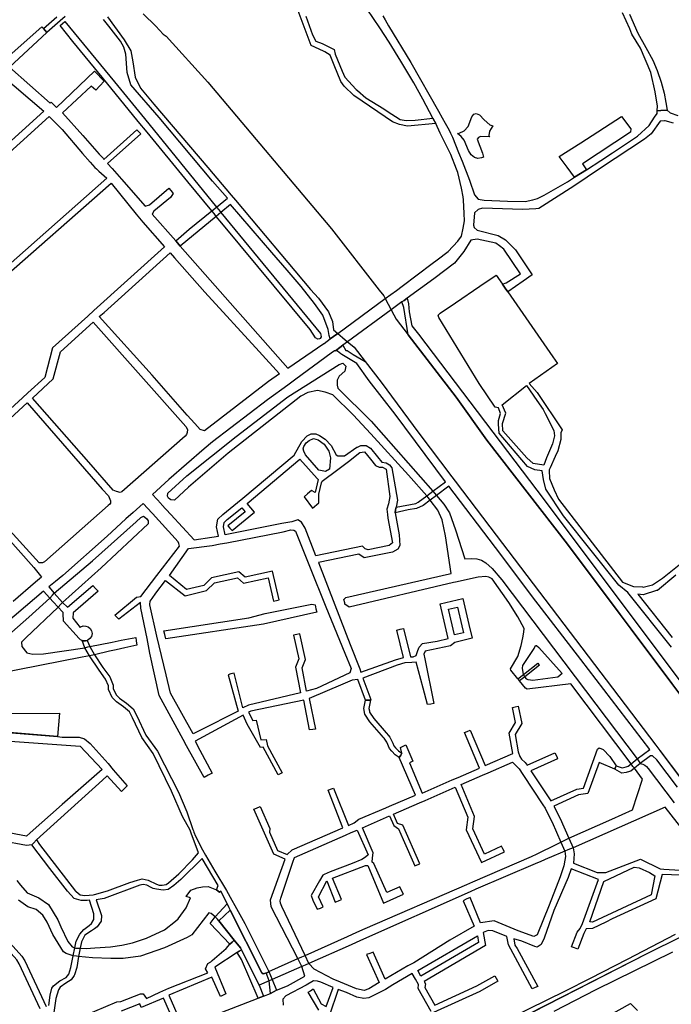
# Model space of a CAD drawing. Header units: metres. Extents: x 89872 to 99175, y 455036 to 468911.
# Tile 184 of 196: x 96874 to 97453, y 463790 to 464665. Entities that reach past the tile are written whole.
import ezdxf

# ---------------------------------------------------------------- set-up
doc = ezdxf.new("R2010")
doc.units = ezdxf.units.M
doc.layers.add('Waterdeel', color=7, linetype='Continuous', true_color=0x00aaff)
doc.layers.add('Wegdeel', color=7, linetype='Continuous', true_color=0x9a9a9a)
doc.layers.add('Wegdeel doorgaand', color=1, linetype='Continuous')

msp = doc.modelspace()

# ---------------------------------------------------------------- linework, layer by layer
at = {"layer": 'Waterdeel', "lineweight": -3}
for p, q in [((96909.61, 464660.25), (96911.81, 464662.05)), ((96920.9, 464646.01), (96909.61, 464660.25)), ((96911.81, 464662.05), (96913.96, 464663.8)), ((96913.96, 464663.8), (96958.13, 464610.29)), ((96947.2, 464614.32), (96920.9, 464646.01)), ((96979.22, 464575.04), (96947.2, 464614.32)), ((96958.13, 464610.29), (96984.62, 464577.52)), ((97272.68, 464570.55), (97275.91, 464579.16)), ((97275.91, 464579.16), (97277.63, 464581.31)), ((97277.63, 464581.31), (97280, 464581.96)), ((97280, 464581.96), (97282.8, 464580.88)), ((97282.8, 464580.88), (97287.1, 464576.36)), ((96987.08, 464565.41), (96979.22, 464575.04)), ((96984.62, 464577.52), (97048.8, 464498.71)), ((97269.24, 464566.67), (97272.68, 464570.55)), ((97287.1, 464576.36), (97292.05, 464571.84)), ((97294.75, 464571.07), (97291.84, 464566.46)), ((97292.05, 464571.84), (97294.75, 464571.07)), ((97023.16, 464521.23), (96987.08, 464565.41)), ((97263.28, 464564.4), (97264.72, 464564.52)), ((97266.44, 464561.5), (97263.28, 464564.4)), ((97264.72, 464564.52), (97269.24, 464566.67)), ((97269.24, 464558.28), (97266.44, 464561.5)), ((97283.66, 464561.5), (97281.94, 464560.64)), ((97291.61, 464561.26), (97283.66, 464561.5)), ((97291.84, 464566.46), (97291.19, 464562.36)), ((97291.19, 464562.36), (97291.61, 464561.26)), ((97273.11, 464549.23), (97269.24, 464558.28)), ((97281.94, 464560.64), (97280.86, 464559.14)), ((97280.86, 464559.14), (97285.6, 464546.65)), ((97275.27, 464545.14), (97273.11, 464549.23)), ((97278.49, 464542.78), (97275.27, 464545.14)), ((97285.6, 464546.65), (97286.33, 464543.2)), ((97281.29, 464541.91), (97278.49, 464542.78)), ((97284.74, 464542.56), (97281.29, 464541.91)), ((97286.33, 464543.2), (97284.74, 464542.56)), ((97044.58, 464495.46), (97023.16, 464521.23)), ((97046.63, 464492.99), (97044.58, 464495.46)), ((97048.64, 464490.57), (97046.63, 464492.99)), ((97048.8, 464498.71), (97050.8, 464496.34)), ((97050.8, 464496.34), (97052.75, 464494.03)), ((97052.75, 464494.03), (97141.21, 464386.4)), ((97053.63, 464484.57), (97048.64, 464490.57)), ((97132.22, 464390.03), (97053.63, 464484.57)), ((97136.77, 464382.58), (97132.22, 464390.03)), ((97141.21, 464386.4), (97141.7, 464385.29)), ((97138.87, 464381.47), (97136.77, 464382.58)), ((97140.59, 464381.59), (97138.87, 464381.47)), ((97140.93, 464382.05), (97140.59, 464381.59)), ((97141.95, 464383.44), (97140.93, 464382.05)), ((97141.7, 464385.29), (97141.95, 464383.44)), ((96977.19, 464219.06), (96981.37, 464223.03)), ((96981.37, 464223.03), (96983.78, 464223.94)), ((96983.78, 464223.94), (96986.43, 464222.08)), ((96986.43, 464222.08), (96987.92, 464220)), ((96987.92, 464220), (96988.03, 464217.36)), ((96938.52, 464184.26), (96977.19, 464219.06)), ((96988.03, 464217.36), (96946.27, 464178.01)), ((96904.5, 464155.56), (96938.52, 464184.26)), ((96946.27, 464178.01), (96911.85, 464147.4)), ((96881.79, 464134.26), (96900.42, 464151.11)), ((96900.42, 464151.11), (96902.91, 464153.82)), ((96902.91, 464153.82), (96904.5, 464155.56)), ((96907.82, 464143.28), (96879.29, 464116.01)), ((96910.31, 464145.82), (96907.82, 464143.28)), ((96911.85, 464147.4), (96910.31, 464145.82)), ((97092.05, 464137.67), (97133.71, 464145.95)), ((97133.71, 464145.95), (97136.57, 464145.38)), ((97136.57, 464145.38), (97137.32, 464141.78)), ((97137.32, 464141.78), (97137.96, 464138.76)), ((96851.04, 464107.13), (96881.79, 464134.26)), ((97001.97, 464122.18), (97077.63, 464133.73)), ((97077.63, 464133.73), (97092.05, 464137.67)), ((97137.96, 464138.76), (97090.69, 464128.16)), ((97090.69, 464128.16), (97003.69, 464115.04)), ((96879.29, 464116.01), (96875.29, 464112.01)), ((96963.84, 464113.77), (96976.97, 464116.35)), ((96976.97, 464116.35), (96977.42, 464113.17)), ((97002.76, 464118.91), (97001.97, 464122.18)), ((97003.69, 464115.04), (97002.76, 464118.91)), ((96875.29, 464112.01), (96875.54, 464108.26)), ((96875.54, 464108.26), (96880.04, 464102.51)), ((96894.78, 464101.76), (96931.75, 464107.17)), ((96931.75, 464107.17), (96934.21, 464107.78)), ((96934.21, 464107.78), (96936.05, 464108.23)), ((96936.05, 464108.23), (96955.89, 464112.11)), ((96955.89, 464112.11), (96963.84, 464113.77)), ((96967.37, 464107.07), (96959.47, 464105.15)), ((96977.94, 464109.5), (96967.37, 464107.07)), ((96977.42, 464113.17), (96977.94, 464109.5)), ((96929.29, 464098.79), (96850.45, 464083.32)), ((96880.04, 464102.51), (96885.29, 464101.51)), ((96885.29, 464101.51), (96894.78, 464101.76)), ((96935.91, 464099.93), (96929.29, 464098.79)), ((96938.88, 464100.49), (96935.91, 464099.93)), ((96940.31, 464100.77), (96938.88, 464100.49)), ((96953.52, 464103.94), (96940.31, 464100.77)), ((96959.47, 464105.15), (96953.52, 464103.94))]:
    msp.add_line(p, q, dxfattribs=at)
for points in [[(96951.88, 464668.11), (96966.54, 464647.45), (96972.53, 464637.87), (96974.33, 464627.99), (96976.42, 464614.22), (96981.21, 464604.64), (96993.18, 464590.27), (97041.17, 464534.15), (97061.88, 464509.54), (97065.83, 464504.85), (97132.42, 464425.7), (97139.54, 464417.75), (97148.33, 464405.6), (97152.1, 464397.23), (97152.93, 464389.69), (97156.65, 464386.57), (97161.04, 464382.88), (97165.47, 464379.15), (97169.54, 464375.72), (97171.35, 464374.2), (97181.09, 464361.55), (97195.21, 464343.22), (97228.7, 464298), (97258.24, 464258.95), (97261.17, 464255.08), (97291.9, 464214.47), (97439.59, 464020.65), (97443.26, 464015.83), (97482.16, 463964.03)], [(96983.49, 464670.52), (96994.8, 464659.81), (97001.35, 464652.53), (97004, 464650.91), (97041.17, 464609.93), (97151.26, 464479.51), (97193.68, 464425.03), (97197.72, 464419.84), (97198.97, 464417.49), (97201.61, 464412.51), (97204.23, 464407.57), (97206.59, 464403.13), (97208.6, 464399.33), (97219.4, 464385.31), (97262.18, 464329.82), (97289.39, 464291.72), (97360.97, 464199.19), (97500.77, 464012.87)], [(96871.01, 463900.33), (96874.31, 463896), (96880.23, 463889.31), (96890.78, 463884.93), (96899.27, 463879.01), (96907.51, 463865.37), (96910.4, 463858.97), (96916.49, 463846.04), (96920.43, 463841.11), (96922.82, 463840.32), (96923.39, 463840.13), (96925.66, 463840.07), (96927.42, 463840.02), (96932.76, 463839.88), (96940.45, 463840.32), (96954.45, 463841.11), (96964.56, 463842.84), (96974.17, 463844.72), (96986.51, 463848.89), (97002.46, 463856.35), (97012.31, 463864.14), (97014.82, 463866.12), (97021.77, 463876.01), (97025.8, 463884.81), (97021.72, 463885.99), (97025.91, 463891.53), (97031.58, 463893.75), (97036.43, 463894.7), (97041.32, 463894.74), (97048.72, 463891.9), (97051.55, 463889.81), (97052.54, 463890.67), (97058.33, 463879.33), (97059.86, 463876.12), (97060.96, 463873.82), (97089.21, 463818.11), (97090.27, 463817.38), (97091.39, 463817.45), (97092.98, 463818.11), (97094.13, 463818.55), (97095.52, 463819.2), (97121.27, 463830.85), (97124.67, 463832.39), (97127.64, 463833.62), (97165.31, 463850.57), (97173.57, 463854.16), (97181.23, 463857.5), (97271.41, 463896.76), (97276.88, 463899.13), (97329.11, 463921.6), (97334.08, 463924.04), (97340, 463926.95), (97345.57, 463929.68), (97355.24, 463934.42), (97358.21, 463935.84), (97362.34, 463937.82), (97400.58, 463954.72), (97419.04, 463962.88), (97427.91, 463990.4), (97420.6, 464000.05), (97419.37, 464001.68), (97417.7, 464003.9), (97364.15, 464074.95), (97325.14, 464070.41), (97323.66, 464071.1), (97318.55, 464077.6), (97317.73, 464078.54), (97316.98, 464079.4), (97310.55, 464087.09), (97310.26, 464088.23), (97316.82, 464099.21), (97319.96, 464109.19), (97321.28, 464115.96), (97322.24, 464120.89), (97322.53, 464124.31), (97316.82, 464134.58), (97308.84, 464147.41), (97294.01, 464168.52), (97291.16, 464169.95), (97288.31, 464170.52), (97281.75, 464169.95), (97261.49, 464165.52), (97259.77, 464165.11), (97166.87, 464143.29), (97163.11, 464145.79), (97162.86, 464147.06), (97162.25, 464150.11), (97163.87, 464151.84), (97256.12, 464172.69), (97257.67, 464173.04), (97252.66, 464206.46), (97249.53, 464220.72), (97245.82, 464229.56), (97238.94, 464238.3), (97237.38, 464240.29), (97235.93, 464242.12), (97219.58, 464260.65), (97186.05, 464297.32), (97170.54, 464314.28), (97152.3, 464332.03), (97145.52, 464334.37), (97138.62, 464335.73), (97129.99, 464334.12), (97123.77, 464330.82), (97059.29, 464279.94), (97023.9, 464249.79), (97011.58, 464238.41), (97008.18, 464238.62), (97006.02, 464240.14), (97005.14, 464241.84), (97005.44, 464244.57), (97022.54, 464259.8), (97066.45, 464294.88), (97112.36, 464330.25), (97158.06, 464359.01), (97161.18, 464360.02), (97163.89, 464357.55), (97162.9, 464352.99), (97157.97, 464348.55), (97156.12, 464345.05), (97156.12, 464340.48), (97156.85, 464337.95), (97186.51, 464308.58), (97241.41, 464246.25), (97242.85, 464244.55), (97244.55, 464242.54), (97251.22, 464234.65), (97256.15, 464227.01), (97261.5, 464211.88), (97269.72, 464186.07), (97276.13, 464186.56), (97280.57, 464186.07), (97284.51, 464184.83), (97288.31, 464182.5), (97294.01, 464177.65), (97302.57, 464167.38), (97423.15, 464008.35), (97424.83, 464005.81), (97425.82, 464004.31), (97428.21, 464003.69), (97430, 464002.77), (97431.52, 464001.44), (97433.04, 463999.86), (97456.12, 463969.1)], [(97467.17, 463940.79), (97448.06, 463965.39), (97366.16, 463929.19), (97361.39, 463927.32), (97358.84, 463926.32), (97344.74, 463920.41), (97343.81, 463920.02), (97337.26, 463917.22), (97332.23, 463915.07), (97279.6, 463892.57), (97274.55, 463890.22), (97176.83, 463846.78), (97168.57, 463843.1), (97130.9, 463826.39), (97127.7, 463825.02), (97124.59, 463823.68), (97098.3, 463812.19), (97097.06, 463811.66), (97095.64, 463811.04), (97086.66, 463807.16), (97084.22, 463812.36), (97070.97, 463838.71), (97070.12, 463840.38), (97064.64, 463847.2), (97050.81, 463864.41), (97049.62, 463865.69), (97047.61, 463867.86), (97044.16, 463870.95), (97042.06, 463871.32), (97026.9, 463851.83), (97022.62, 463849.51), (97002.52, 463840.37), (96981.07, 463832.98), (96965.79, 463831), (96954.7, 463831), (96938.43, 463831.5), (96925.94, 463832.73), (96924.1, 463832.91), (96921.41, 463833.17), (96915.01, 463835.2), (96912.54, 463836.67), (96903.23, 463852.08), (96898.24, 463863.05), (96894.38, 463869.48), (96888.21, 463874.38), (96881, 463876.69), (96872.76, 463882.87)]]:
    msp.add_lwpolyline(points, dxfattribs=at)
msp.add_lwpolyline([(97330.15, 464078.11), (97328.1, 464078.25), (97326.16, 464078.61), (97324.85, 464079.29), (97323.24, 464081.38), (97322.59, 464082.43), (97322.07, 464083.28), (97321.1, 464089.08), (97321.39, 464091.36), (97331.37, 464106.48), (97332.51, 464109.05), (97333.65, 464109.05), (97335.65, 464107.34), (97356.42, 464084.28), (97352.63, 464080.98)], close=True, dxfattribs=at)
at = {"layer": 'Wegdeel'}
for p, q in [((97133.1, 464642.6), (97115.8, 464688.4)), ((97128.28, 464668.6), (97134.09, 464652.02)), ((97416.66, 464657.41), (97410.2, 464671.61)), ((97416.23, 464670.32), (97423.76, 464653.32)), ((97134.09, 464652.02), (97137.1, 464646.43)), ((97418.38, 464652.67), (97416.66, 464657.41)), ((97426.13, 464639.97), (97418.38, 464652.67)), ((97423.76, 464653.32), (97430.86, 464640.83)), ((97143.87, 464637.52), (97133.1, 464642.6)), ((97137.1, 464646.43), (97142.71, 464644.16)), ((97142.71, 464644.16), (97153.46, 464638.89)), ((97430.86, 464640.83), (97437.1, 464629.42)), ((97145.07, 464636.95), (97143.87, 464637.52)), ((97150.01, 464633.94), (97145.07, 464636.95)), ((97153.46, 464624.9), (97150.01, 464633.94)), ((97153.46, 464638.89), (97154.53, 464634.8)), ((97154.53, 464634.8), (97160.56, 464619.52)), ((97435.16, 464618.44), (97426.13, 464639.97)), ((97159.48, 464610.48), (97153.46, 464624.9)), ((97437.1, 464629.42), (97440.76, 464620.38)), ((97160.56, 464619.52), (97163.14, 464614.35)), ((97163.14, 464614.35), (97173.04, 464603.37)), ((97439.04, 464601.44), (97435.16, 464618.44)), ((97440.76, 464620.38), (97444.42, 464609.83)), ((97162.28, 464606.39), (97159.48, 464610.48)), ((97170.89, 464597.99), (97162.28, 464606.39)), ((97444.42, 464609.83), (97447.22, 464600.14)), ((97192.41, 464583.57), (97170.89, 464597.99)), ((97173.04, 464603.37), (97174.2, 464602.36)), ((97174.2, 464602.36), (97181.65, 464595.84)), ((97440.96, 464590.28), (97439.04, 464601.44)), ((97447.22, 464600.14), (97448.63, 464591.87)), ((97181.65, 464595.84), (97197.79, 464586.15)), ((97440.9, 464584.36), (97441.19, 464588.95)), ((97441.19, 464588.95), (97440.96, 464590.28)), ((97448.63, 464591.87), (97449.8, 464585.08)), ((97205.54, 464574.53), (97192.41, 464583.57)), ((97197.79, 464586.15), (97200.69, 464584.25)), ((97200.69, 464584.25), (97212.21, 464576.68)), ((97373.1, 464555.95), (97409.23, 464579.25)), ((97409.23, 464579.25), (97417.48, 464568.4)), ((97444.02, 464584.61), (97440.9, 464584.36)), ((97449.8, 464585.08), (97444.02, 464584.61)), ((97211.78, 464572.16), (97205.54, 464574.53)), ((97218.67, 464570.87), (97211.78, 464572.16)), ((97212.21, 464576.68), (97217.59, 464575.82)), ((97217.59, 464575.82), (97225.55, 464576.03)), ((97243.87, 464573.28), (97218.67, 464570.87)), ((97225.55, 464576.03), (97241.32, 464578.03)), ((97241.32, 464578.03), (97242.85, 464575.18)), ((97242.85, 464575.18), (97243.87, 464573.28)), ((97417.28, 464565.35), (97374.48, 464537.18)), ((97417.48, 464568.4), (97417.28, 464565.35)), ((97353.79, 464543.84), (97373.1, 464555.95)), ((97360.78, 464534.35), (97353.79, 464543.84)), ((97374.48, 464537.18), (97378.01, 464532.05)), ((97367.41, 464525.35), (97360.78, 464534.35)), ((97378.01, 464532.05), (97367.41, 464525.35)), ((97213.79, 464414.53), (97215.7, 464415.92)), ((97215.47, 464409.71), (97213.79, 464414.53)), ((97215.7, 464415.92), (97218.49, 464417.95)), ((97218.49, 464417.95), (97219.76, 464412.88)), ((97219.76, 464412.88), (97220.1, 464405.76)), ((97219.4, 464385.31), (97215.47, 464409.71)), ((97220.1, 464405.76), (97222.65, 464393.22)), ((97222.65, 464393.22), (97228.52, 464385.73)), ((97262.18, 464329.82), (97219.4, 464385.31)), ((97228.52, 464385.73), (97340.26, 464238.54)), ((97154.58, 464371.1), (97158.68, 464374.14)), ((97156.59, 464370.65), (97154.58, 464371.1)), ((97159.53, 464368.25), (97156.59, 464370.65)), ((97158.68, 464374.14), (97161.3, 464376.09)), ((97161.3, 464376.09), (97163.82, 464371.48)), ((97163.82, 464371.48), (97165.18, 464371.33)), ((97165.18, 464371.33), (97170.49, 464367.79)), ((97160.27, 464367.65), (97159.53, 464368.25)), ((97173.63, 464359.75), (97160.27, 464367.65)), ((97170.49, 464367.79), (97181.09, 464361.55)), ((97181.09, 464361.55), (97195.21, 464343.22)), ((97184.51, 464344.37), (97173.63, 464359.75)), ((97207.89, 464314.71), (97184.51, 464344.37)), ((97195.21, 464343.22), (97228.7, 464298)), ((97289.39, 464291.72), (97262.18, 464329.82)), ((97252.64, 464254.72), (97207.89, 464314.71)), ((97228.7, 464298), (97258.24, 464258.95)), ((97360.97, 464199.19), (97289.39, 464291.72)), ((97258.24, 464258.95), (97261.17, 464255.08)), ((97261.17, 464255.08), (97291.9, 464214.47)), ((97235.93, 464242.12), (97241.41, 464246.25)), ((97241.41, 464246.25), (97252.64, 464254.72)), ((97255.43, 464250.73), (97244.55, 464242.54)), ((97301.71, 464190.06), (97255.43, 464250.73)), ((97228.38, 464236.42), (97235.93, 464242.12)), ((97238.94, 464238.3), (97232.55, 464233.48)), ((97244.55, 464242.54), (97238.94, 464238.3)), ((97340.26, 464238.54), (97530.52, 463985.08)), ((97207.65, 464226.94), (97208.12, 464229.6)), ((97219.21, 464229.59), (97207.65, 464226.94)), ((97208.12, 464229.6), (97208.6, 464231.95)), ((97208.6, 464231.95), (97226.23, 464235.41)), ((97226.62, 464230.83), (97219.21, 464229.59)), ((97226.23, 464235.41), (97228.38, 464236.42)), ((97232.55, 464233.48), (97226.62, 464230.83)), ((97291.9, 464214.47), (97439.59, 464020.65)), ((97500.77, 464012.87), (97360.97, 464199.19)), ((97329.94, 464152.41), (97301.71, 464190.06)), ((97373, 464096.79), (97329.94, 464152.41)), ((96931.75, 464107.17), (96929.14, 464113.59)), ((96929.14, 464113.59), (96929.9, 464113.27)), ((96929.9, 464113.27), (96930.79, 464113.23)), ((96930.79, 464113.23), (96932.21, 464113.17)), ((96935.91, 464099.93), (96931.75, 464107.17)), ((96932.21, 464113.17), (96933.75, 464113.65)), ((96933.75, 464113.65), (96936.05, 464108.23)), ((96936.05, 464108.23), (96940.31, 464100.77)), ((96944.28, 464087.08), (96935.91, 464099.93)), ((96940.31, 464100.77), (96947.66, 464089.62)), ((96947.66, 464089.62), (96953.92, 464081.38)), ((97322.07, 464083.28), (97334.79, 464093.4)), ((97336.08, 464091.61), (97323.24, 464081.38)), ((97334.79, 464093.4), (97335.35, 464092.62)), ((97335.35, 464092.62), (97336.08, 464091.61)), ((97434.31, 464016.63), (97373, 464096.79)), ((96950.19, 464079.3), (96944.28, 464087.08)), ((96953.92, 464081.38), (96956.78, 464073.95)), ((97316.98, 464079.4), (97322.07, 464083.28)), ((97323.24, 464081.38), (97318.55, 464077.6)), ((96952.57, 464073.12), (96950.19, 464079.3)), ((96952.64, 464069.92), (96952.57, 464073.12)), ((96956.78, 464073.95), (96956.85, 464070.9)), ((97317.73, 464078.54), (97316.98, 464079.4)), ((97318.55, 464077.6), (97317.73, 464078.54)), ((96955.93, 464062.85), (96952.64, 464069.92)), ((96959.88, 464058.93), (96955.93, 464062.85)), ((96956.85, 464070.9), (96959.44, 464065.32)), ((96959.44, 464065.32), (96962.63, 464062.17)), ((96966.03, 464054.48), (96959.88, 464058.93)), ((96962.63, 464062.17), (96968.64, 464057.81)), ((96971.28, 464050.03), (96966.03, 464054.48)), ((96968.64, 464057.81), (96974.61, 464052.75)), ((97179.83, 464053.22), (97181.29, 464060.38)), ((97181.29, 464060.38), (97183.13, 464060.39)), ((97183.13, 464060.39), (97185.9, 464060.41)), ((97185.9, 464060.41), (97184.43, 464053.2)), ((96857.75, 464048.59), (96909.17, 464049.09)), ((96909.17, 464049.09), (96907.38, 464028.1)), ((96974.18, 464044.77), (96971.28, 464050.03)), ((96974.61, 464052.75), (96977.95, 464046.68)), ((96977.95, 464046.68), (96985.99, 464029.4)), ((97180.84, 464048.14), (97179.83, 464053.22)), ((97185.3, 464041.4), (97180.84, 464048.14)), ((97184.43, 464053.2), (97184.86, 464051.07)), ((97184.86, 464051.07), (97185.09, 464049.89)), ((97185.09, 464049.89), (97188.91, 464044.12)), ((96982.33, 464027.26), (96974.18, 464044.77)), ((97195.48, 464029.54), (97185.3, 464041.4)), ((97188.91, 464044.12), (97199.72, 464031.52)), ((96907.38, 464028.1), (96847.76, 464033.1)), ((96985.99, 464029.4), (96996.35, 464015.04)), ((97197.19, 464027.55), (97195.48, 464029.54)), ((97197.96, 464026.65), (97197.19, 464027.55)), ((97199.72, 464031.52), (97201.86, 464029.03)), ((97201.86, 464029.03), (97202.96, 464027.75)), ((97202.96, 464027.75), (97205.63, 464022.37)), ((96992.44, 464013.24), (96982.33, 464027.26)), ((97198.73, 464025.75), (97197.96, 464026.65)), ((97200.3, 464023.15), (97198.73, 464025.75)), ((97202.83, 464017.43), (97200.3, 464023.15)), ((97205.63, 464022.37), (97206.71, 464019.77)), ((97206.71, 464019.77), (97208.15, 464018.03)), ((97439.59, 464020.65), (97443.26, 464015.83)), ((97008.91, 463979.54), (96992.44, 464013.24)), ((96996.35, 464015.04), (97014.94, 463978.81)), ((97204.81, 464015.03), (97202.83, 464017.43)), ((97207.74, 464012.04), (97204.81, 464015.03)), ((97211.38, 464009.52), (97207.74, 464012.04)), ((97208.15, 464018.03), (97210.64, 464015.48)), ((97210.64, 464015.48), (97213.78, 464013.31)), ((97212.7, 464011.6), (97211.38, 464009.52)), ((97213.78, 464013.31), (97212.7, 464011.6)), ((97423.15, 464008.35), (97434.31, 464016.63)), ((97434.94, 464010.89), (97425.82, 464004.31)), ((97436.77, 464010.89), (97434.94, 464010.89)), ((97440.74, 464007.52), (97436.77, 464010.89)), ((97443.26, 464015.83), (97482.16, 463964.03)), ((97403.79, 464000.89), (97404.35, 464002.24)), ((97404.35, 464002.24), (97409.77, 464000.5)), ((97409.77, 464000.5), (97413.32, 464001.39)), ((97413.32, 464001.39), (97415.2, 464001.86)), ((97415.2, 464001.86), (97417.7, 464003.9)), ((97417.7, 464003.9), (97423.15, 464008.35)), ((97425.82, 464004.31), (97420.6, 464000.05)), ((97459.08, 463983.06), (97440.74, 464007.52)), ((97403.12, 463999.28), (97403.79, 464000.89)), ((97409.52, 463995.53), (97403.12, 463999.28)), ((97413.26, 463996.31), (97409.52, 463995.53)), ((97416.14, 463997.12), (97413.26, 463996.31)), ((97417.46, 463997.49), (97416.14, 463997.12)), ((97420.6, 464000.05), (97417.46, 463997.49)), ((97018.68, 463957.23), (97008.91, 463979.54)), ((97014.94, 463978.81), (97022.51, 463961.11)), ((97022.51, 463961.11), (97027.81, 463945.64)), ((97025.3, 463944.84), (97018.68, 463957.23)), ((97026, 463943.29), (97025.3, 463944.84)), ((97026.39, 463942.41), (97026, 463943.29)), ((97032.93, 463924.84), (97026.39, 463942.41)), ((97027.81, 463945.64), (97028.23, 463944.32)), ((97028.23, 463944.32), (97028.62, 463943.14)), ((97028.62, 463943.14), (97030.19, 463939.57)), ((96884.5, 463931.8), (96886.09, 463933.53)), ((96900.65, 463910.9), (96884.5, 463931.8)), ((96886.09, 463933.53), (96888.58, 463936.23)), ((96888.58, 463936.23), (96891.2, 463932.19)), ((96891.2, 463932.19), (96923.25, 463890.78)), ((97030.19, 463939.57), (97036.26, 463927.48)), ((97027.56, 463918.71), (97032.93, 463924.84)), ((97036.26, 463927.48), (97039.03, 463922.67)), ((97039.03, 463922.67), (97047.21, 463908.65)), ((97015.35, 463906.25), (97027.56, 463918.71)), ((97036.07, 463919.87), (97017.01, 463901.11)), ((97050.24, 463895.62), (97036.07, 463919.87)), ((96916.19, 463890.78), (96900.65, 463910.9)), ((97006.01, 463898.11), (97015.35, 463906.25)), ((97047.21, 463908.65), (97057.66, 463891.33)), ((96951.86, 463891.16), (96971.7, 463898.41)), ((96971.7, 463898.41), (96978.37, 463900.51)), ((96978.37, 463900.51), (96982.57, 463901.56)), ((96983.53, 463896.79), (96980.47, 463895.93)), ((96982.57, 463901.56), (96987.91, 463900.61)), ((96986.77, 463896.03), (96983.53, 463896.79)), ((96990.77, 463894.12), (96986.77, 463896.03)), ((96987.91, 463900.61), (96995.35, 463896.98)), ((96995.35, 463896.98), (96997.83, 463896.03)), ((96997.83, 463896.03), (97000.5, 463895.95)), ((97000.5, 463895.95), (97004.09, 463896.67)), ((97004.09, 463896.67), (97006.01, 463898.11)), ((97017.01, 463901.11), (97010.83, 463895.7)), ((96922.29, 463884.29), (96916.19, 463890.78)), ((96923.25, 463890.78), (96923.82, 463890.34)), ((96923.82, 463890.34), (96927.44, 463887.54)), ((96927.44, 463887.54), (96931.64, 463886.78)), ((96935.4, 463887.06), (96939.08, 463887.35)), ((96939.08, 463887.35), (96940.38, 463887.74)), ((96940.38, 463887.74), (96951.86, 463891.16)), ((96980.47, 463895.93), (96948.81, 463884.29)), ((96992.49, 463892.98), (96990.77, 463894.12)), ((96995.47, 463892.36), (96992.49, 463892.98)), ((97001.22, 463891.64), (96995.47, 463892.36)), ((97005.82, 463892.19), (97001.22, 463891.64)), ((97010.83, 463895.7), (97005.82, 463892.19)), ((97048.72, 463891.9), (97050.24, 463895.62)), ((97051.55, 463889.81), (97048.72, 463891.9)), ((97052.54, 463890.67), (97051.55, 463889.81)), ((97058.33, 463879.33), (97052.54, 463890.67)), ((97057.66, 463891.33), (97062.42, 463882.86)), ((96928.5, 463882.39), (96922.29, 463884.29)), ((96933.74, 463882.39), (96928.5, 463882.39)), ((96931.64, 463886.78), (96935.4, 463887.06)), ((96935.75, 463882.58), (96933.74, 463882.39)), ((96939.67, 463870.52), (96935.75, 463882.58)), ((96948.81, 463884.29), (96941.75, 463883.15)), ((96941.75, 463883.15), (96946.37, 463869.23)), ((97047.61, 463867.86), (97058.33, 463879.33)), ((97062.42, 463882.86), (97065.21, 463877.88)), ((96939.67, 463865.62), (96939.67, 463870.52)), ((97060.96, 463873.82), (97050.81, 463864.41)), ((97089.21, 463818.11), (97060.96, 463873.82)), ((97065.21, 463877.88), (97074.13, 463861.99)), ((96935.48, 463860.35), (96937.62, 463862.02)), ((96937.62, 463862.02), (96939.67, 463865.62)), ((96946.11, 463864.08), (96942.5, 463858.93)), ((96946.37, 463869.23), (96946.11, 463864.08)), ((97043.07, 463861.98), (97047.61, 463867.86)), ((97060.54, 463843.59), (97043.07, 463861.98)), ((97050.81, 463864.41), (97064.64, 463847.2)), ((97074.13, 463861.99), (97095.52, 463819.2)), ((96924, 463846.29), (96927.06, 463852.49)), ((96927.06, 463852.49), (96930.67, 463856.61)), ((96930.67, 463856.61), (96935.48, 463860.35)), ((96937.62, 463855.33), (96931.52, 463851.47)), ((96940.17, 463857.21), (96937.62, 463855.33)), ((96942.5, 463858.93), (96940.17, 463857.21)), ((97414.37, 463830.15), (97457.2, 463852.48)), ((96922.82, 463840.32), (96924, 463846.29)), ((96928.57, 463845.67), (96927.42, 463840.02)), ((96931.52, 463851.47), (96928.57, 463845.67)), ((97062.6, 463845.4), (97060.54, 463843.59)), ((97064.64, 463847.2), (97062.6, 463845.4)), ((97462.16, 463849.99), (97431.76, 463835.09)), ((96921.41, 463833.17), (96922.82, 463840.32)), ((96927.42, 463840.02), (96925.94, 463832.73)), ((97067.31, 463836.2), (97068.92, 463837.31)), ((97071.15, 463830.02), (97067.31, 463836.2)), ((97068.92, 463837.31), (97070.97, 463838.71)), ((97070.97, 463838.71), (97084.22, 463812.36)), ((97431.76, 463835.09), (97250.9, 463742.78)), ((96919.32, 463822.99), (96921.41, 463833.17)), ((96925.94, 463832.73), (96924.5, 463822.74)), ((97085.9, 463795.67), (97071.15, 463830.02)), ((97381.48, 463813.46), (97414.37, 463830.15)), ((96917.35, 463816.83), (96918.29, 463819.78)), ((96918.29, 463819.78), (96919.32, 463822.99)), ((96924.5, 463822.74), (96922.4, 463816.21)), ((97090.27, 463817.38), (97089.21, 463818.11)), ((97091.39, 463817.45), (97090.27, 463817.38)), ((97092.98, 463818.11), (97091.39, 463817.45)), ((97095.64, 463811.04), (97092.98, 463818.11)), ((97095.52, 463819.2), (97098.3, 463812.19)), ((96903.65, 463806.67), (96909.31, 463811.04)), ((96909.31, 463811.04), (96914.97, 463813.88)), ((96914.71, 463808.98), (96909.57, 463805.38)), ((96919.6, 463811.82), (96914.71, 463808.98)), ((96914.97, 463813.88), (96917.35, 463816.83)), ((96922.04, 463815.65), (96919.6, 463811.82)), ((96922.4, 463816.21), (96922.04, 463815.65)), ((97084.22, 463812.36), (97086.66, 463807.16)), ((97096.77, 463799.86), (97095.64, 463811.04)), ((97098.3, 463812.19), (97102.32, 463802.69)), ((97359.34, 463802.24), (97381.48, 463813.46)), ((96900.88, 463798.23), (96902.36, 463804.35)), ((96902.36, 463804.35), (96903.65, 463806.67)), ((96908.28, 463803.06), (96905.83, 463795.43)), ((96909.57, 463805.38), (96908.28, 463803.06)), ((97086.66, 463807.16), (97090.7, 463797.52)), ((97099.99, 463801.5), (97096.77, 463799.86)), ((97102.32, 463802.69), (97099.99, 463801.5)), ((97293.04, 463769.71), (97359.34, 463802.24)), ((96899.66, 463789.13), (96900.88, 463798.23)), ((96905.83, 463795.43), (96904.11, 463782.95)), ((97088.4, 463796.63), (97085.9, 463795.67)), ((97090.7, 463797.52), (97088.4, 463796.63))]:
    msp.add_line(p, q, dxfattribs=at)
for points in [[(96858.85, 464628.49), (96893.51, 464658.95), (96894.75, 464657.51), (96896.22, 464655.8), (96897.85, 464653.91), (96864.59, 464623.22), (96900.88, 464591.09), (96901.59, 464592.07), (96906.5, 464587.35), (96940.3, 464619.71), (96948.92, 464610.87), (96944.97, 464606.69), (96941.38, 464602.89), (96937.29, 464606.34), (96911.88, 464582.63), (96929.93, 464562.54), (96944.49, 464546.02), (96947.84, 464542.22), (96948.66, 464541.28), (96978.07, 464567.64), (96979.8, 464565.69), (96981.4, 464563.89), (96951.84, 464537.68), (96955.87, 464533.11), (96964.32, 464523.53), (96985.42, 464499.59), (96989.08, 464500.92), (97006.26, 464515.64), (97008.07, 464513.59), (97010.35, 464511.01), (97007.89, 464507.46), (96993.17, 464495.19), (96991.5, 464492.69), (97012.57, 464468.78), (97014.01, 464467.13), (97016.57, 464464.23), (97034.32, 464444.05), (97103.48, 464365.62), (97112.32, 464355.59), (97144.35, 464377.44), (97144.71, 464377.68), (97149.91, 464381.64), (97152.84, 464383.78), (97156.65, 464386.57), (97198.97, 464417.49), (97208.91, 464424.75), (97213.98, 464428.45), (97240.64, 464448.56), (97245.13, 464451.96), (97255.04, 464459.47), (97263.43, 464468.51), (97266.87, 464473.13), (97268.2, 464479.98), (97269.45, 464486.48), (97269.15, 464493.19), (97268.59, 464505.21), (97268.15, 464507.93), (97266.87, 464515.76), (97263.43, 464529.53), (97262.3, 464532.46), (97257.25, 464545.49), (97249.04, 464562.04), (97247.78, 464564.59), (97243.87, 464573.28), (97242.85, 464575.18), (97241.32, 464578.03), (97232.27, 464594.69), (97224.35, 464609.26), (97212.71, 464628.66), (97202.52, 464645.57), (97194.06, 464658.05), (97177.35, 464683.34)], [(96914.15, 464668.2), (96909.72, 464664.49), (96897.85, 464653.91), (96896.22, 464655.8), (96894.75, 464657.51), (96906.75, 464667.96)], [(96951.88, 464668.11), (96966.54, 464647.45), (96972.53, 464637.87), (96974.33, 464627.99), (96976.42, 464614.22), (96981.21, 464604.64), (96993.18, 464590.27), (97041.17, 464534.15), (97061.88, 464509.54), (97065.83, 464504.85), (97132.42, 464425.7), (97139.54, 464417.75), (97148.33, 464405.6), (97152.1, 464397.23), (97152.93, 464389.69), (97156.65, 464386.57), (97152.84, 464383.78), (97149.91, 464381.64), (97149.09, 464384.63), (97148.14, 464389.94), (97143.51, 464402.76), (97136.15, 464413.26), (97124.15, 464428.25), (97111.75, 464442.84), (97097.98, 464458.52), (97061.32, 464501.05), (97052.75, 464494.03), (97048.64, 464490.57), (97016.57, 464464.23), (97014.01, 464467.13), (97012.57, 464468.78), (97024.52, 464479.24), (97044.58, 464495.46), (97048.8, 464498.71), (97058.59, 464506.78), (97045.24, 464521.78), (96997.81, 464578.36), (96972.63, 464607.42), (96969.4, 464618.41), (96968.11, 464634.8), (96966.38, 464641.05), (96963.37, 464646.23), (96953.02, 464659.62), (96948.19, 464665.57)], [(97196.71, 464668.71), (97198.75, 464665.32), (97201.93, 464660.04), (97221.68, 464627.27), (97246.43, 464584.21), (97249.66, 464578.32), (97252.26, 464573.58), (97255.68, 464567.34), (97257.15, 464564.66), (97258.91, 464560.96), (97264.07, 464547.51), (97267.52, 464539.54), (97273.9, 464522.86), (97278.49, 464509.62), (97281.72, 464505.75), (97286.88, 464505.1), (97307.76, 464504.03), (97323.47, 464503.81), (97330.29, 464505.41), (97334.45, 464506.39), (97340.47, 464509.3), (97361.13, 464521.38), (97367.41, 464525.35), (97378.01, 464532.05), (97390.91, 464540.22), (97401.16, 464547.19), (97423.54, 464561.83), (97433.88, 464571.3), (97438.57, 464578.64), (97440.76, 464582.06), (97440.9, 464584.36), (97444.02, 464584.61), (97449.8, 464585.08), (97452.38, 464582.49), (97459.27, 464580.34)], [(97455.53, 464573.57), (97448.08, 464575.6), (97447.31, 464575.52), (97443.62, 464575.11), (97435.6, 464563.98), (97429.57, 464559.24), (97390.51, 464533.29), (97366.73, 464517.48), (97335.74, 464497.68), (97332.94, 464497.14), (97321.1, 464496.71), (97285.38, 464498), (97281.51, 464496.71), (97278.42, 464493.62), (97277.42, 464482.71), (97277.94, 464480.81), (97280.64, 464478.41), (97299.37, 464473.67), (97305.98, 464469.81), (97314.75, 464460.91), (97329.69, 464438.66), (97321.62, 464432.96), (97308.11, 464423.41), (97305.76, 464426.8), (97303.3, 464430.35), (97306.66, 464431.41), (97319.38, 464439.51), (97304.34, 464461.49), (97300.59, 464464.31), (97297.4, 464466.7), (97280.86, 464470.23), (97275.05, 464469.37), (97268.81, 464459.25), (97260.63, 464449.13), (97242.12, 464435.14), (97218.49, 464417.95), (97215.7, 464415.92), (97213.79, 464414.53), (97204.23, 464407.57), (97165.47, 464379.15), (97161.3, 464376.09), (97158.68, 464374.14), (97154.58, 464371.1), (97153.77, 464371.06), (97150.72, 464368.88), (97119.42, 464345.9), (97112.14, 464340.57), (97094.33, 464327.52), (97045.36, 464290.25), (97037.85, 464283.79), (97006.43, 464256.76), (96991.88, 464243.31), (96999.64, 464234.91), (96999.96, 464234.56), (97008.32, 464225.5), (97029.01, 464203.02), (97044.72, 464205.3), (97050.49, 464206.44), (97048.77, 464214.46), (97049.94, 464221.41), (97054.34, 464225.71), (97067.45, 464236.1), (97072.15, 464240), (97118.01, 464278.35), (97124.79, 464290.35), (97129.41, 464295.59), (97133.08, 464297.15), (97137.18, 464297.13), (97140.43, 464295.74), (97145.56, 464292.6), (97150.73, 464286.98), (97155.14, 464278.48), (97156.85, 464277.63), (97162.83, 464277.57), (97173.79, 464285.36), (97174.26, 464285.56), (97177.21, 464286.79), (97182.02, 464286.84), (97185.94, 464284.47), (97191.93, 464276.77), (97195.92, 464272.21), (97199.91, 464271.35), (97202.76, 464269.64), (97204.76, 464267.07), (97209.89, 464238.27), (97208.6, 464231.95), (97208.12, 464229.6), (97207.65, 464226.94), (97211.32, 464207.46), (97211.89, 464198.04), (97210.18, 464194.62), (97205.33, 464192.05), (97180.23, 464186.92), (97175.53, 464190.3), (97139.57, 464182.77), (97154.07, 464145.24), (97167.69, 464110.05), (97176.47, 464088.22), (97177.37, 464085.38), (97208.12, 464096.37), (97215.18, 464098.46), (97209.3, 464122.86), (97212.23, 464123.57), (97215.25, 464124.3), (97221.45, 464099.05), (97223.86, 464099.06), (97226.57, 464100.09), (97227.97, 464104.77), (97229.1, 464107.77), (97232.1, 464110.78), (97245.26, 464113.04), (97254.85, 464115.25), (97247.68, 464146.09), (97267.85, 464150.93), (97273.35, 464127.91), (97276.28, 464115.69), (97260.77, 464111.71), (97257.05, 464108.84), (97234.36, 464104.01), (97233.23, 464101.38), (97234.19, 464097.29), (97242.12, 464057.5), (97239.37, 464057.08), (97236.51, 464056.65), (97232.67, 464071.11), (97226.5, 464094.42), (97222.72, 464094.02), (97216.34, 464093.65), (97209.67, 464091.67), (97178.97, 464079.96), (97186.03, 464061.04), (97185.9, 464060.41), (97183.13, 464060.39), (97181.29, 464060.38), (97174.52, 464078.86), (97169.52, 464078.16), (97161.08, 464074.59), (97131.34, 464062.12), (97137.04, 464034.81), (97134.54, 464034.51), (97131.61, 464034.15), (97126.53, 464060.64), (97079.49, 464050.62), (97077.24, 464049.87), (97081.05, 464042.54), (97084.24, 464042.61), (97088.36, 464025.31), (97092.91, 464025.58), (97094.15, 464020), (97107.21, 463995.82), (97105.52, 463994.95), (97103.74, 463994.03), (97090.21, 464018.85), (97087.95, 464018.47), (97076.2, 464039.3), (97072.54, 464047.05), (97029.69, 464024.11), (97033.94, 464015.92), (97045.05, 463995.63), (97041.49, 463993.77), (97037.71, 463991.78), (97022.2, 464020.02), (97019.17, 464025.57), (96997.74, 464064.72), (96989.46, 464102.35), (96987.01, 464115.34), (96981.45, 464142.33), (96981.14, 464147.4), (96961.82, 464132.58), (96960.13, 464134.23), (96958.21, 464136.11), (96977.54, 464152.19), (96981.44, 464152.73), (96995.77, 464171.42), (97000.79, 464177.85), (97015.98, 464197.33), (97015.28, 464199.78), (97014.84, 464201.33), (96991.76, 464226.41), (96991.47, 464226.72), (96983.41, 464235.48), (96974.57, 464227.43), (96968.14, 464221.59), (96951.5, 464206.44), (96912.12, 464171.43), (96905.43, 464166.03), (96899.71, 464161.4), (96904.5, 464155.56), (96911.85, 464147.4), (96916.25, 464143.26), (96938.8, 464162.54), (96941.16, 464159.85), (96943.38, 464157.32), (96921.15, 464138.03), (96920.83, 464133.45), (96927.5, 464125.21), (96928.1, 464125.69), (96930.29, 464126.45), (96932.59, 464126.41), (96934.75, 464125.6), (96936.51, 464124.1), (96937.65, 464122.1), (96938.05, 464119.82), (96937.51, 464117.19), (96936.25, 464115.25), (96934.41, 464113.86), (96933.75, 464113.65), (96932.21, 464113.17), (96930.79, 464113.23), (96929.9, 464113.27), (96929.14, 464113.59), (96927.77, 464114.15), (96926.6, 464115.21), (96912.66, 464130.84), (96912.36, 464137.65), (96912.33, 464138.36), (96911.68, 464139.07), (96907.82, 464143.28), (96903.48, 464147.87), (96900.42, 464151.11), (96894.92, 464157.53), (96852.61, 464121.58)], [(96853.51, 464431.26), (96954.99, 464520.09), (96977.33, 464492.48), (96983.4, 464485.57), (97002.67, 464463.65), (96939.68, 464406.81), (96934.31, 464401.97), (96902.93, 464373.65), (96896, 464347.29), (96880.93, 464333.57), (96876.28, 464329.34), (96811.48, 464270.38)], [(97453.78, 464107.69), (97414.9, 464156.22), (97406.91, 464162.77), (97357.54, 464224.31), (97341.93, 464248.03), (97339.62, 464256.7), (97338.66, 464264.34), (97331.92, 464265.3), (97325.61, 464268.29), (97300.45, 464297.78), (97299.69, 464305.84), (97299.75, 464309.04), (97301.4, 464315.49), (97299.67, 464320.34), (97296.71, 464321.01), (97282.55, 464341.9), (97246.74, 464400.59), (97246.12, 464402.84), (97247.96, 464404.48), (97261.33, 464413.79), (97283.21, 464428.61), (97297.62, 464438.37), (97303.3, 464430.35), (97305.76, 464426.8), (97308.11, 464423.41), (97348.05, 464365.85), (97352.34, 464359.68), (97326.93, 464342.02), (97333.98, 464334.07), (97356.28, 464300.88), (97355.18, 464298.2), (97355.18, 464292.22), (97352.52, 464282.25), (97350.22, 464277.15), (97345.62, 464266.95), (97344.88, 464265.3), (97344.91, 464264.61), (97345.21, 464257.66), (97349.2, 464247.36), (97353.18, 464239.06), (97410.11, 464165.48), (97419.86, 464161.43), (97427.78, 464161.13), (97428.5, 464161.1), (97436.81, 464163.1), (97445.78, 464169.08), (97485.65, 464200.99)], [(96811.83, 464262.15), (96886.29, 464178.32), (96892.31, 464170.92), (96893.13, 464169.91), (96887.79, 464165.49), (96867.94, 464148.24)], [(97457.41, 464171.74), (97441.13, 464158.11), (97440.34, 464157.86), (97428.5, 464154.12), (97423.58, 464154.88), (97454.35, 464116.3)], [(97034.49, 463775.88), (97085.9, 463795.67), (97088.4, 463796.63), (97090.7, 463797.52), (97096.77, 463799.86), (97099.99, 463801.5), (97102.32, 463802.69), (97112.06, 463806.67), (97127.37, 463815.16), (97124.59, 463823.68), (97121.27, 463830.85), (97097.59, 463876.7), (97096.98, 463883.11), (97110.05, 463919.2), (97099.82, 463923.48), (97081.99, 463963.63), (97084.51, 463964.64), (97087.73, 463965.92), (97096.36, 463946.46), (97095.99, 463943.13), (97103.14, 463926.86), (97111.54, 463923.34), (97116.03, 463927.55), (97161.11, 463946.96), (97148.24, 463980.63), (97150.35, 463981.33), (97152.79, 463982.15), (97166.15, 463949.16), (97171.17, 463951.35), (97175.55, 463954.72), (97199.52, 463964.83), (97202.82, 463966.38), (97225.87, 463976.1), (97211.38, 464009.52), (97212.7, 464011.6), (97213.78, 464013.31), (97212.49, 464018.58), (97217.36, 464020.68), (97223.5, 464006.29), (97220.61, 464004.91), (97231.79, 463977.85), (97258.6, 463989.57), (97263.79, 463991.84), (97282.84, 464000.16), (97269.44, 464031.71), (97271.95, 464032.71), (97274.46, 464033.72), (97287.8, 464002.33), (97312.35, 464013.06), (97309.2, 464031.12), (97314.95, 464040.66), (97312.15, 464054.09), (97314.67, 464054.62), (97317.19, 464055.14), (97320.39, 464039.73), (97314.6, 464030.11), (97317.31, 464014.57), (97318.83, 464010.36), (97320.21, 464007.95), (97323.59, 464005.25), (97325.25, 464002.74), (97349.92, 464013.77), (97351.48, 464010.29), (97352.35, 464008.35), (97328.57, 463997.72), (97346.32, 463970.89), (97369.34, 463981.4), (97375.26, 463982.27), (97387.95, 464017.04), (97389.31, 464018.15), (97392.76, 464016.67), (97398.68, 464010.51), (97404.35, 464002.24), (97403.79, 464000.89), (97403.12, 463999.28), (97389.27, 464005.13), (97379.16, 463977.46), (97370.86, 463976.25), (97349.03, 463966.28), (97354.54, 463955.4), (97362.34, 463937.82), (97366.16, 463929.19), (97367.12, 463924.02), (97366.33, 463915.73), (97387.42, 463907.41), (97392.24, 463907.24), (97395.2, 463907.24), (97426.06, 463919.18), (97443.56, 463910.46), (97446.72, 463910.18), (97471.1, 463908.79)], [(96847.76, 464033.1), (96907.38, 464028.1), (96911.53, 464027.75), (96926.53, 464027.75), (96931.28, 464026.25), (96936.27, 464022), (96952.32, 464004.09), (96956.88, 463998.66), (96969.45, 463984.36), (96966.75, 463981.72), (96964.15, 463979.18), (96951.58, 463993.24), (96947.41, 463989.47), (96888.58, 463936.23), (96886.09, 463933.53), (96884.5, 463931.8), (96879.74, 463931.22), (96857.62, 463935.41)], [(97470.63, 463904.66), (97445.48, 463905.5), (97439.67, 463883.87), (97400.97, 463866.11), (97395.35, 463863.08), (97383.51, 463857.67), (97377.74, 463857.18), (97375.77, 463853.23), (97370.22, 463839.17), (97367.34, 463840.24), (97364.55, 463841.27), (97369.85, 463854.22), (97372.32, 463857.67), (97374.54, 463862.11), (97388.72, 463901.2), (97364.39, 463910.51), (97361.58, 463902.96), (97349.04, 463873.6), (97340.38, 463849.04), (97337.55, 463843.25), (97334.22, 463841.03), (97332.14, 463841.53), (97320.53, 463846.21), (97313.41, 463848.4), (97314.25, 463842.76), (97316.29, 463839.84), (97334.78, 463806.06), (97332.34, 463804.95), (97329.78, 463803.79), (97308.57, 463842.88), (97307.12, 463850.5), (97294.71, 463855.57), (97290.65, 463855.82), (97285.96, 463853.84), (97288.01, 463842.47), (97233.49, 463810.49), (97234.82, 463808.23), (97234.18, 463805.2), (97242.95, 463789.46), (97280.57, 463806.47), (97296.38, 463815.46), (97297.62, 463813.27), (97299.15, 463810.59), (97283.12, 463801.46), (97241.95, 463782.84)], [(96891.97, 463786.01), (96873.3, 463826.03), (96871.04, 463829.6), (96858.58, 463843.6), (96854.02, 463847.83), (96829.87, 463865.26), (96814.65, 463882.59), (96813.05, 463882.63), (96806.73, 463882.76), (96790, 463868.55), (96845.61, 463795.18), (96854.77, 463781.12)], [(96862.61, 463847.54), (96875.55, 463833), (96878.25, 463828.73), (96897.19, 463788.13)], [(96911.06, 463771.46), (96960.12, 463792.29), (96963.59, 463792.63), (96981.24, 463799.55), (96983.62, 463799.31), (96986.49, 463795.26), (96998.46, 463800.91), (97006.47, 463804.61), (97040.97, 463818.12), (97039.12, 463821.82), (97041.19, 463826.28), (97043.62, 463828.01), (97045.03, 463829.03), (97057.26, 463839.86), (97060.54, 463843.59), (97062.6, 463845.4), (97064.64, 463847.2), (97070.12, 463840.38), (97070.97, 463838.71), (97068.92, 463837.31), (97067.31, 463836.2), (97047.21, 463823.07), (97057.25, 463799.38), (97054.12, 463797.98), (97052.36, 463797.18), (97044.8, 463814.42), (97006.45, 463798.15), (97018.65, 463770.53)], [(97239.73, 463783.7), (97228.26, 463804.3), (97228.65, 463807.65), (97225.88, 463812.36), (97222.78, 463817.46), (97205.62, 463807.4), (97199.32, 463803.42), (97197.4, 463802.46), (97184.48, 463796), (97179.97, 463795.21), (97173.56, 463796.56), (97164.59, 463800.64), (97157.2, 463803.32), (97148.91, 463779.62)], [(97139.85, 463784.84), (97130.36, 463800.97), (97132.35, 463802.19), (97134.96, 463803.78), (97141.82, 463790.67), (97146.47, 463788.11), (97152.57, 463804.98), (97141.62, 463809.77), (97138.57, 463810.61), (97135.24, 463810.89), (97128.67, 463807.27), (97110.45, 463797.58), (97107.74, 463794.58), (97108.11, 463789.49)], [(97007.22, 463783), (97001.52, 463795.68), (96981.81, 463787.3), (96980.48, 463790.7), (96964, 463784.1)], [(97379.4, 463769.9), (97417.11, 463790.73), (97423.55, 463784.77)]]:
    msp.add_lwpolyline(points, dxfattribs=at)
for points in [[(96856.56, 464616.86), (96895.12, 464584.25), (96795.08, 464493.87), (96790.23, 464489.49), (96787.82, 464487.32), (96754.17, 464526.21), (96750.35, 464530.62), (96735.82, 464547.42), (96756.06, 464565.84), (96765.04, 464574.02), (96797.02, 464602.65), (96802.69, 464608.2), (96829.76, 464632.04), (96832.45, 464632.64), (96839.63, 464630.84), (96850.31, 464622.03)], [(96849.88, 464436.63), (96845.34, 464437.73), (96825.13, 464460), (96822.27, 464463.23), (96799.71, 464488.65), (96900.03, 464579.28), (96904.62, 464574.62), (96911.47, 464567.67), (96929.66, 464546.45), (96936.41, 464538.84), (96940.63, 464534.09), (96941.92, 464532.78), (96944.04, 464530.76), (96951.13, 464524.42), (96852.71, 464437.72)], [(97038.06, 464299.83), (97034.39, 464301.12), (97029.41, 464306.51), (97022.62, 464313.85), (96991.54, 464349.31), (96944.51, 464401.45), (96948.73, 464405.26), (97007.45, 464458.25), (97011.45, 464453.73), (97038.56, 464423.07), (97086.72, 464370.35), (97104.87, 464350.49), (97095.17, 464343.85)], [(96963.12, 464245.14), (96959.71, 464246.07), (96956.9, 464247.15), (96935.12, 464272.18), (96884.95, 464329.02), (96903.55, 464346.03), (96909.92, 464370.24), (96939.08, 464396.55), (97021.42, 464303.66), (97023.11, 464301.03), (97022.64, 464298.38), (97022.2, 464296.73), (97020.88, 464295.07), (96964.66, 464245.69)], [(97339.92, 464269.52), (97330.59, 464270.95), (97324.94, 464275.94), (97303.54, 464299.83), (97303.17, 464306.51), (97306.34, 464315.76), (97302.88, 464323.02), (97324.64, 464340.12), (97333.82, 464326.87), (97339.42, 464318.77), (97341.13, 464315.4), (97348.87, 464300.09), (97349.45, 464295.46), (97347.71, 464288.52), (97342.58, 464276)], [(96890.95, 464182.68), (96856.27, 464220.82), (96851.26, 464225.95), (96819.39, 464262.02), (96815.71, 464265.7), (96880.28, 464324.75), (96946.99, 464248.22), (96952.59, 464242.19), (96954.63, 464237.64), (96954.41, 464235.77), (96953.85, 464234.66), (96952.53, 464233.56), (96895.87, 464183.4), (96893.99, 464182.74)], [(97145.93, 464263.78), (97141.26, 464264.55), (97139.82, 464264.84), (97128, 464278.46), (97126.45, 464281.97), (97125.84, 464283.81), (97126.64, 464286.15), (97128.52, 464289.34), (97131.26, 464291.4), (97135.05, 464293.2), (97139.19, 464291.88), (97144.66, 464288.18), (97148.79, 464281.98), (97149.68, 464278.22), (97150.24, 464275.8), (97149.26, 464265.88)], [(97139.15, 464256.65), (97136.46, 464245.02), (97133.25, 464246.98), (97129.69, 464243.93), (97126.67, 464241.36), (97134.18, 464231.33), (97139.92, 464236.08), (97139.92, 464243.53), (97142.14, 464253.83), (97142.88, 464255.09), (97146.46, 464257.89), (97153.19, 464263.04), (97166.12, 464272.66), (97176.35, 464280.67), (97180.52, 464281.34), (97185.84, 464274.88), (97190.21, 464269.07), (97193.64, 464267.64), (97196.49, 464267.64), (97199.77, 464265.88), (97203.05, 464241.69), (97201.91, 464235.13), (97200.51, 464230.36), (97200.99, 464225.51), (97201.34, 464222.29), (97205.33, 464200.33), (97202.48, 464198.04), (97183.66, 464194.05), (97181.09, 464194.91), (97178.81, 464197.47), (97137.23, 464188.81), (97127.76, 464213.3), (97124.34, 464218.72), (97121.21, 464220.72), (97115.98, 464219), (97106.85, 464217.57), (97056.5, 464207.62), (97055, 464214.6), (97055.65, 464218.43), (97058.39, 464221.11), (97071.36, 464231.38), (97074.19, 464227.95), (97058.93, 464215.54), (97060.76, 464213.5), (97062.71, 464211.32), (97082.53, 464227.56), (97076.08, 464235.3), (97122.94, 464274.77), (97138.41, 464257.63)], [(97028.19, 464030.51), (97007.89, 464066.6), (97004.13, 464083.14), (96995.84, 464117.34), (96989.46, 464145.13), (96989.51, 464145.68), (96989.75, 464148.55), (96991.48, 464150.96), (96994.88, 464155.69), (97003.55, 464167.02), (97020.95, 464153.27), (97039.99, 464157.88), (97046.97, 464164.74), (97067.37, 464169.2), (97072.79, 464164.51), (97094.8, 464169.29), (97099.59, 464148.62), (97102.05, 464149.19), (97104.51, 464149.76), (97098.59, 464175.28), (97074.18, 464169.97), (97068.76, 464174.66), (97044.47, 464169.36), (97037.45, 464162.46), (97022.16, 464158.76), (97007, 464171.21), (97024.01, 464195.19), (97045.09, 464198.02), (97052.02, 464199.36), (97058.03, 464200.52), (97108.09, 464210.17), (97114.93, 464211.88), (97117.5, 464211.59), (97119.21, 464210.74), (97129.15, 464185.61), (97131.53, 464179.59), (97146.18, 464143.61), (97163.12, 464102.35), (97168.58, 464088.6), (97167.45, 464084.84), (97137.87, 464070.88), (97128.99, 464068.53), (97125.17, 464089.22), (97128.13, 464096.62), (97123.08, 464119.55), (97120.25, 464118.93), (97117.43, 464118.31), (97122.1, 464097.11), (97119.18, 464089.82), (97123.57, 464067.05), (97077.22, 464056.18), (97072.29, 464053.72), (97064.4, 464084.54), (97061.59, 464083.8), (97059.22, 464083.18), (97067.97, 464050.88), (97033.83, 464033.51)], [(97260.62, 464118.46), (97255.34, 464141.36), (97263.12, 464143.22), (97267.07, 464126.71), (97268.6, 464120.32)], [(96859.14, 463943.43), (96861.01, 463956.34), (96861.43, 463960.61), (96841.7, 463983.65), (96842.63, 463999.16), (96844.22, 464025.42), (96927.42, 464019.5), (96947.02, 463998.79), (96911.53, 463967.74), (96883.02, 463942.52), (96879.74, 463939.62)], [(97334.14, 463852.01), (97331.06, 463850.4), (97317.13, 463855.58), (97310.23, 463858.29), (97295.95, 463864.32), (97283.67, 463862.6), (97274.46, 463885.02), (97271.1, 463883.52), (97268.23, 463882.25), (97278.12, 463859.64), (97256.55, 463847.19), (97224.26, 463827.15), (97219.01, 463824.26), (97198.94, 463812.54), (97188.35, 463836.55), (97185.18, 463835.36), (97182.29, 463834.28), (97193.59, 463809.42), (97184.21, 463803.93), (97180.17, 463802.43), (97173.23, 463804.04), (97159.22, 463809.71), (97152.73, 463812.4), (97135.6, 463821.52), (97130.9, 463826.39), (97127.64, 463833.62), (97106.9, 463877.22), (97105.83, 463879.97), (97105.48, 463882.21), (97106.09, 463884.55), (97116.7, 463916.41), (97118.08, 463920.6), (97163.59, 463940.49), (97168.74, 463942.74), (97173.99, 463945.04), (97183.82, 463923.06), (97181.32, 463920.86), (97177.99, 463918.89), (97169.58, 463915.34), (97150.06, 463907.97), (97144.71, 463905.6), (97143.48, 463905.05), (97140.37, 463900.02), (97133.18, 463886.85), (97134.38, 463882.78), (97138.45, 463874.63), (97141.23, 463875.71), (97143.65, 463876.65), (97139.62, 463885.57), (97146.89, 463899.99), (97154.54, 463881.04), (97157.48, 463882.22), (97160.12, 463883.28), (97152.07, 463902.34), (97181.32, 463913.68), (97183.47, 463913.44), (97197.52, 463880.09), (97215.15, 463888.16), (97213.43, 463891.46), (97211.79, 463894.58), (97200.24, 463889.51), (97188.66, 463915.41), (97187.19, 463916.55), (97187.55, 463920.24), (97188.32, 463924.69), (97178.74, 463947.12), (97202.71, 463957.59), (97206.59, 463949.13), (97210.66, 463946.02), (97214.97, 463936.68), (97225.41, 463913.2), (97227.43, 463914.08), (97229.67, 463915.04), (97214.49, 463949.37), (97209.94, 463950.81), (97206.17, 463959.11), (97229.43, 463969.27), (97234.43, 463971.46), (97261.28, 463983.19), (97272.53, 463956.45), (97271.04, 463945.25), (97284.48, 463916.12), (97304.95, 463925.69), (97303.71, 463928.34), (97302.54, 463930.84), (97287.25, 463923.69), (97276.9, 463946.14), (97278.37, 463957.23), (97266.48, 463985.46), (97285.55, 463993.8), (97290.5, 463995.97), (97312.13, 464005.42), (97317.5, 464000.21), (97317.98, 463999.48), (97321.3, 463994.46), (97339.08, 463967.59), (97341.1, 463964.54), (97341.87, 463963.01), (97347.43, 463952.03), (97355.24, 463934.42), (97358.84, 463926.32), (97359.35, 463921.55), (97358.86, 463918.22), (97357.99, 463913.29), (97354.71, 463903.52), (97344.87, 463878.15)], [(97383.51, 463863.22), (97381.07, 463863.59), (97393.4, 463899.35), (97420.44, 463912.17), (97425.02, 463911.44), (97434.17, 463907.41), (97438.75, 463904.29), (97435.42, 463887.51)], [(97230.73, 463815.2), (97227.96, 463820.24), (97281.15, 463851.01), (97281.89, 463845.21)]]:
    msp.add_lwpolyline(points, close=True, dxfattribs=at)
at = {"layer": 'Wegdeel doorgaand'}
for points in [[(97462.16, 463849.99), (97431.76, 463835.09), (97250.9, 463742.78)], [(97454.5, 463836.42), (97386.38, 463802.99), (97349.02, 463783.85)]]:
    msp.add_lwpolyline(points, dxfattribs=at)

doc.saveas('drawing.dxf')
